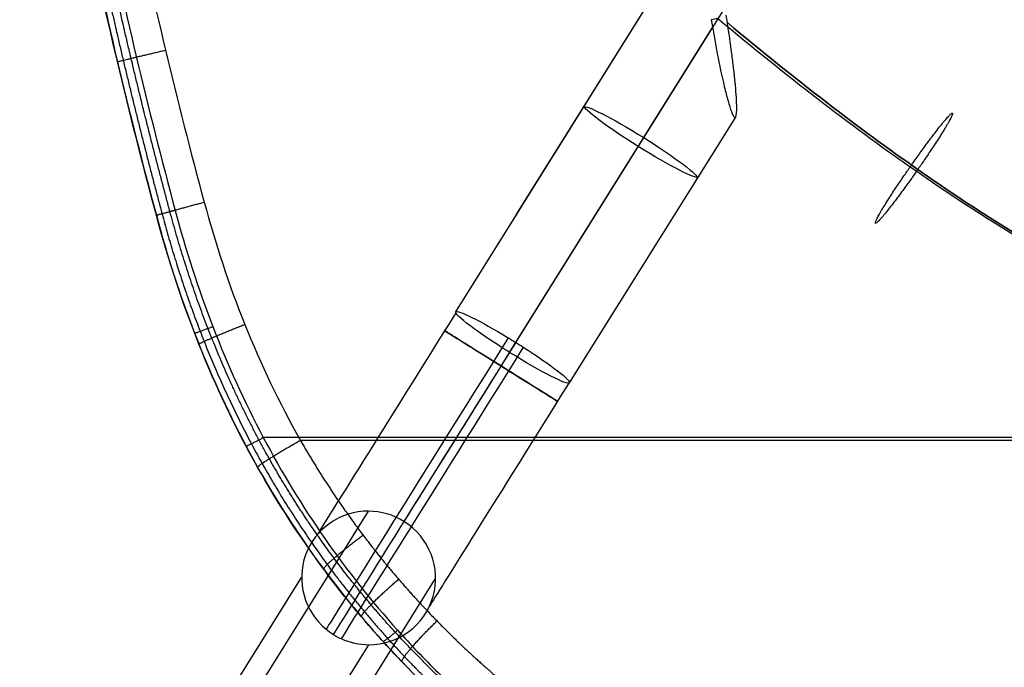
# Model space of a CAD drawing. Header units: millimetres. Extents: x 56.7 to 103.3, y 1 to 52.7.
# Tile 1 of 27: x 57 to 68.8, y 6.3 to 14. Entities that reach past the tile are written whole.
import ezdxf

# ---------------------------------------------------------------- set-up
doc = ezdxf.new("R2010")
doc.units = ezdxf.units.MM
doc.header["$MEASUREMENT"] = 0
doc.layers.add('Default', color=7, linetype='Continuous', true_color=0x000000)

msp = doc.modelspace()

# ---------------------------------------------------------------- linework, layer by layer
at = {"layer": 'Default', "color": 254, "true_color": 0xcad1ee}
for p, q in [((62.24200407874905, 10.4981222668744, 44.18050284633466), (65.30605357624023, 15.40162647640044, 43.674634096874)), ((62.96295690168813, 11.65188796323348, 44.06147490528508), (65.30605357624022, 15.40162647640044, 43.67463409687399)), ((62.9573909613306, 10.13331666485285, 44.97745860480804), (66.0214404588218, 15.03682087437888, 44.47158985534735)), ((62.88349415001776, 10.01505704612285, 43.38354708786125), (65.30286326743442, 13.88685698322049, 42.98411384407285)), ((63.59888103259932, 9.650251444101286, 44.18050284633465), (65.57896731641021, 12.81905189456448, 43.85359436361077)), ((63.59888103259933, 9.650251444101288, 44.18050284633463), (65.57896731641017, 12.8190518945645, 43.85359436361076)), ((58.59759885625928, 3.951888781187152, 1.417146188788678), (61.2039780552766, 8.122967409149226, 41.47467297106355)), ((57.79592534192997, 3.156190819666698, 1.499999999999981), (60.40564807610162, 7.332620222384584, 41.60891368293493)), ((59.39927237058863, 3.156190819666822, 1.499999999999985), (62.00230803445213, 7.321918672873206, 41.5061398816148)), ((61.20397805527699, 6.531571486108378, 41.64038059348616), (58.59759885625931, 2.360492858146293, 1.582853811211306))]:
    msp.add_line(p, q, dxfattribs=at)
at = {"layer": 'Default', "color": 254, "true_color": 0xcad1ee, "extrusion": (0.5279027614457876, 0.8448210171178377, -0.08715574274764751)}
msp.add_arc((-48.02105583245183, 47.6630011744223, 40.77963148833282), 0.7999999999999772, 180.0000000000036, 1.017777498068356e-12, dxfattribs=at)
at = {"layer": 'Default', "color": 254, "true_color": 0xcad1ee, "extrusion": (0.5279027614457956, 0.844821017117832, -0.08715574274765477)}
msp.add_arc((-48.02105583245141, 47.66300117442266, 40.76390978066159), 0.8000000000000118, 5.0888874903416e-13, 180.0000000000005, dxfattribs=at)
at = {"layer": 'Default', "color": 254, "true_color": 0xcad1ee, "extrusion": (0.8480480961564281, -0.5299192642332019, 0)}
for centre, radius, start, end in [((41.62468237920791, 41.1919187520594, 47.22807351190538), 2.894269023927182, 85.00000000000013, 172.9999999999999), ((41.6246823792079, 41.1919187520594, 47.91532485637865), 3.792982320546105, 85.00000000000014, 173), ((41.6246823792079, 41.1919187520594, 48.12678680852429), 3.792982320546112, 85.00000000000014, 173), ((41.62468237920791, 41.1919187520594, 48.81403815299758), 2.894269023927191, 85, 172.9999999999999)]:
    msp.add_arc(centre, radius, start, end, dxfattribs=at)
at = {"layer": 'Default', "color": 254, "true_color": 0xcad1ee, "extrusion": (0.5279027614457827, 0.8448210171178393, -0.087155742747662)}
msp.add_arc((-48.02105583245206, 47.66300117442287, 37.87617562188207), 0.799999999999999, 269.999999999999, 0, dxfattribs=at)
at = {"layer": 'Default', "color": 254, "true_color": 0xcad1ee, "extrusion": (0.5279027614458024, 0.8448210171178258, -0.08715574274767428)}
msp.add_arc((-48.02105583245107, 47.66300117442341, 37.87617562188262), 0.8000000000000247, 2.035554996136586e-12, 82.40535663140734, dxfattribs=at)
at = {"layer": 'Default', "color": 254, "true_color": 0xcad1ee, "extrusion": (0.5299192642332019, 0.8480480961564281, 0)}
for start, end in [(270.000000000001, 82.40535663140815), (82.40535663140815, 89.99999999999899)]:
    msp.add_arc((-48.02105583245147, 44.1919187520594, 41.6246823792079), 0.8000000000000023, start, end, dxfattribs=at)
at = {"layer": 'Default', "color": 254, "true_color": 0xcad1ee, "extrusion": (0.8480480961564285, -0.529919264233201, -1.210916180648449e-14)}
msp.add_arc((41.62468237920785, 41.19191875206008, 48.02105583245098), 3.799999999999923, 84.99999999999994, 173.0000000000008, dxfattribs=at)
at = {"layer": 'Default', "color": 254, "true_color": 0xcad1ee, "extrusion": (0.5279027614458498, 0.8448210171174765, -0.08715574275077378)}
msp.add_arc((-48.02105583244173, 47.66300117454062, 37.87617562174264), 0.800000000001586, 82.40535663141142, 89.99999999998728, dxfattribs=at)
at = {"layer": 'Default', "color": 254, "true_color": 0xcad1ee, "extrusion": (0.5279027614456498, 0.8448210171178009, -0.08715574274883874)}
msp.add_arc((-48.02105583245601, 47.66300117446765, 37.87617562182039), 0.7999999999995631, 89.99999999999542, 97.5946433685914, dxfattribs=at)
at = {"layer": 'Default', "color": 254, "true_color": 0xcad1ee, "extrusion": (0.8480480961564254, -0.5299192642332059, -2.976583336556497e-14)}
msp.add_arc((41.62468237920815, 41.19191875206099, 48.02105583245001), 2.199999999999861, 84.99999999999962, 173.0000000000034, dxfattribs=at)
at = {"layer": 'Default', "color": 254, "true_color": 0xcad1ee, "extrusion": (0.5279027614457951, 0.8448210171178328, -0.08715574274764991)}
msp.add_arc((-48.02105583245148, 47.66300117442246, 37.87617562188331), 0.7999999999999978, 180, 269.999999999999, dxfattribs=at)
at = {"layer": 'Default', "color": 254, "true_color": 0xcad1ee, "extrusion": (0.5279027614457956, 0.8448210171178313, -0.0871557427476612)}
msp.add_arc((-48.02105583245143, 47.66300117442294, 37.87617562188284), 0.7999999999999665, 97.59464336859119, 180.000000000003, dxfattribs=at)
at = {"layer": 'Default', "color": 254, "true_color": 0xcad1ee, "extrusion": (0.5299192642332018, 0.8480480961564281, 5.551115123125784e-17)}
for start, end in [(89.99999999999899, 97.59464336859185), (97.59464336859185, 270)]:
    msp.add_arc((-48.02105583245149, 44.19191875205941, 41.6246823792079), 0.8000000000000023, start, end, dxfattribs=at)
at = {"layer": 'Default', "color": 254, "true_color": 0xcad1ee, "extrusion": (0.06458091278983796, 0.103351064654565, 0.9925461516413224)}
msp.add_arc((-48.0210558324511, -33.29438621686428, 45.9576531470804), 0.8000000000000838, 301.8076723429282, 82.40535663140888, dxfattribs=at)
at = {"layer": 'Default', "color": 254, "true_color": 0xcad1ee, "extrusion": (0.06458091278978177, 0.1033510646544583, 0.9925461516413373)}
msp.add_arc((-48.02105583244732, -33.29438621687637, 45.95765314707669), 0.7999999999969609, 269.9999999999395, 301.8076723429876, dxfattribs=at)
at = {"layer": 'Default', "color": 254, "true_color": 0xcad1ee, "extrusion": (0.06458091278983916, 0.1033510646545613, 0.9925461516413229)}
msp.add_arc((-48.02105583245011, -33.2943862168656, 45.95765314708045), 0.7999999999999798, 121.8076723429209, 270.0000000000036, dxfattribs=at)
at = {"layer": 'Default', "color": 254, "true_color": 0xcad1ee, "extrusion": (0.06458091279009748, 0.103351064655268, 0.9925461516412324)}
msp.add_arc((-48.02105583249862, -33.2943862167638, 45.95765314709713), 0.7999999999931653, 82.40535663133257, 89.99999999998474, dxfattribs=at)
at = {"layer": 'Default', "color": 254, "true_color": 0xcad1ee, "extrusion": (0.06458091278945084, 0.1033510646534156, 0.9925461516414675)}
msp.add_arc((-48.02105583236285, -33.29438621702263, 45.95765314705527), 0.7999999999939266, 90.00000000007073, 97.59464336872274, dxfattribs=at)
at = {"layer": 'Default', "color": 254, "true_color": 0xcad1ee, "extrusion": (0.06458091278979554, 0.1033510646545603, 0.9925461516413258)}
msp.add_arc((-48.02105583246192, -33.2943862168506, 45.95765314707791), 0.7999999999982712, 97.59464336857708, 121.8076723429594, dxfattribs=at)
at = {"layer": 'Default', "color": 254, "true_color": 0xcad1ee}
for points, knots in [([(57.34989077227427, 26.69119358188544, 46.13624308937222), (57.26257990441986, 26.06286441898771, 46.17302599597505), (57.19249696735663, 25.43304993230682, 46.20706215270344), (57.09142943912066, 24.17043559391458, 46.26866546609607), (57.06045744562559, 23.53764094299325, 46.29622880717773), (57.04453504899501, 22.58641646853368, 46.33243635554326), (57.04429156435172, 22.26900463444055, 46.34365441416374), (57.05384783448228, 21.63355435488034, 46.36440044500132), (57.06365227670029, 21.31570925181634, 46.37392083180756), (57.10752791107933, 20.36443987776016, 46.39994677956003), (57.15610044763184, 19.73229637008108, 46.41394269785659), (57.28760240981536, 18.47182949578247, 46.43609026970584), (57.37049966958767, 17.84350151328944, 46.44424895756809), (57.51692133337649, 16.90354488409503, 46.45288689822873), (57.56943090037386, 16.59052081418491, 46.45516724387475), (57.68102859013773, 15.96622167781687, 46.45865477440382), (57.74012462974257, 15.65487203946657, 46.45986326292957), (58.0505838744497, 14.10177110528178, 46.46356206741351), (58.34641564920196, 12.87085131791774, 46.45911797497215), (58.67414262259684, 11.6477576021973, 46.45079415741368)], [-0.1521889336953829, -0.1521889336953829, -0.1521889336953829, -0.1521889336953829, -0.1331653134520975, -0.1331653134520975, -0.1141416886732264, -0.1141416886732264, -0.1046298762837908, -0.1046298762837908, -0.09511806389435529, -0.09511806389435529, -0.0760944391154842, -0.0760944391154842, -0.05707081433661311, -0.05707081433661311, -0.04755900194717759, -0.04755900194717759, -0.03804718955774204, -0.03804718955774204, 5.999999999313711e-08, 5.999999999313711e-08, 5.999999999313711e-08, 5.999999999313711e-08]), ([(58.67414262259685, 11.6477576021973, 46.26999477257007), (58.51130473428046, 12.2554768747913, 46.27339436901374), (58.35631813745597, 12.86556815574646, 46.27585387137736), (58.06554385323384, 14.0915416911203, 46.27812334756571), (57.92975344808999, 14.70742550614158, 46.27793339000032), (57.74368102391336, 15.63651107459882, 46.27497127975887), (57.68459895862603, 15.94708416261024, 46.2735365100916), (57.57293235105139, 16.57014858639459, 46.26964382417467), (57.5203476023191, 16.88266912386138, 46.26718493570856), (57.37357444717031, 17.82163449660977, 46.2580905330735), (57.29026945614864, 18.4500258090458, 46.2497326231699), (57.15783436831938, 19.71203939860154, 46.22742211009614), (57.10873984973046, 20.34567119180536, 46.21346255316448), (57.06421124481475, 21.29998278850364, 46.18767745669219), (57.05421299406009, 21.61899500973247, 46.17826736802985), (57.04434092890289, 22.2564055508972, 46.15782288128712), (57.04445536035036, 22.57487818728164, 46.14678781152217), (57.06009750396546, 23.52936416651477, 46.11122445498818), (57.091034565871, 24.16443821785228, 46.08421783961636), (57.19223583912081, 25.43084515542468, 46.02396730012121), (57.26248282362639, 26.06216578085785, 45.99072702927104), (57.34989077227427, 26.69119358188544, 45.95484706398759)], [-0.1519254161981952, -0.1519254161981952, -0.1519254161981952, -0.1519254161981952, -0.1329347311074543, -0.1329347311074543, -0.1139440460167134, -0.1139440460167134, -0.1044487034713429, -0.1044487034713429, -0.09495336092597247, -0.09495336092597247, -0.07596267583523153, -0.07596267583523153, -0.05697199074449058, -0.05697199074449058, -0.04747664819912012, -0.04747664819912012, -0.03798130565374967, -0.03798130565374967, -0.01899062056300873, -0.01899062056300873, 6.000000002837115e-08, 6.000000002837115e-08, 6.000000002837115e-08, 6.000000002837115e-08]), ([(57.58124131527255, 26.67064966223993, 46.33333548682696), (57.49458607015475, 26.04589013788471, 46.37009157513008), (57.42507521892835, 25.41998551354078, 46.40410554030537), (57.32485329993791, 24.165549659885, 46.46567625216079), (57.29415360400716, 23.53702099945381, 46.49322908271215), (57.27837603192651, 22.59218002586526, 46.52943011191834), (57.27813766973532, 22.27689340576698, 46.54064752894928), (57.28762047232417, 21.64564638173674, 46.56139532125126), (57.29734633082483, 21.32987788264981, 46.57091811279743), (57.34087361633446, 20.38469624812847, 46.59695564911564), (57.38906339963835, 19.75642375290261, 46.61096514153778), (57.51959347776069, 18.50317409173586, 46.63314999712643), (57.60190277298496, 17.87819396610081, 46.64133238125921), (57.74735800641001, 16.9428488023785, 46.65001203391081), (57.79953106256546, 16.63129484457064, 46.65230731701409), (57.91043760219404, 16.00980070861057, 46.65582648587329), (57.96917893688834, 15.69978643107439, 46.65705167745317), (58.27783776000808, 14.15304721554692, 46.6608378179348), (58.57215553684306, 12.92620885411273, 46.65647565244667), (58.89841778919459, 11.70650449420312, 46.6482394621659)], [0, 0, 0, 0, 0.01889477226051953, 0.01889477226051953, 0.03778954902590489, 0.03778954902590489, 0.04723693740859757, 0.04723693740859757, 0.05668432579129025, 0.05668432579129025, 0.07557910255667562, 0.07557910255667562, 0.09447387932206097, 0.09447387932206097, 0.1039212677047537, 0.1039212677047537, 0.1133686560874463, 0.1133686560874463, 0.1511582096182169, 0.1511582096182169, 0.1511582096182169, 0.1511582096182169]), ([(57.92998391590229, 26.57040854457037, 45.26450052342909), (57.84376824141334, 25.95388784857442, 45.30047038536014), (57.77463011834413, 25.33628587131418, 45.33378358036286), (57.67507236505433, 24.09859470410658, 45.3941421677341), (57.64466560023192, 23.47850825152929, 45.42118346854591), (57.62412994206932, 22.23575062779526, 45.46862948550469), (57.63404853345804, 21.61203308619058, 45.48906312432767), (57.69241569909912, 20.3678658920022, 45.52339726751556), (57.74073678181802, 19.74756785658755, 45.53731509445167), (57.9366081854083, 17.89220920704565, 45.57059096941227), (58.13531385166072, 16.66022237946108, 45.58151614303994), (58.62729728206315, 14.21835238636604, 45.58894310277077), (58.92013326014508, 13.00792124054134, 45.58555603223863), (59.24449748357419, 11.80449005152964, 45.57846644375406)], [-0.1494199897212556, -0.1494199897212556, -0.1494199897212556, -0.1494199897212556, -0.130742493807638, -0.130742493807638, -0.1120649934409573, -0.1120649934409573, -0.09338749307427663, -0.09338749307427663, -0.07470305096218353, -0.07470305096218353, -0.03734830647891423, -0.03734830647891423, 0, 0, 0, 0]), ([(65.28788836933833, 13.97849389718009, 42.98036702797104), (65.30515163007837, 13.87066530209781, 42.98203316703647), (65.32582323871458, 13.7495666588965, 42.99336177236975), (65.37416075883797, 13.49216689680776, 43.05157358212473), (65.4020315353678, 13.3554851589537, 43.09891343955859), (65.44603423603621, 13.16549006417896, 43.20761539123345), (65.46103828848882, 13.1049036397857, 43.25006000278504), (65.49047145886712, 12.99611142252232, 43.34727109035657), (65.50488427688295, 12.94803763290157, 43.40198069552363), (65.5315699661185, 12.87158941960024, 43.52124450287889), (65.54376791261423, 12.84347218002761, 43.58550584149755), (65.56445525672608, 12.81223736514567, 43.71851688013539), (65.57285845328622, 12.8092756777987, 43.78667889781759), (65.57896731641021, 12.81905189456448, 43.85359436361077)], [-0.03187310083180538, -0.03187310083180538, -0.03187310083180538, -0.03187310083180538, -0.02773236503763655, -0.02773236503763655, -0.02359186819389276, -0.02359186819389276, -0.02152147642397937, -0.02152147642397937, -0.0194506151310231, -0.0194506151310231, -0.01737892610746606, -0.01737892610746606, -0.01530653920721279, -0.01530653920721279, -0.01530653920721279, -0.01530653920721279]), ([(73.65386512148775, 9.75, 42.55020678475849), (73.6436298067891, 9.749999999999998, 42.55020678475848), (73.63323202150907, 9.75003165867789, 42.55020994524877), (73.61260166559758, 9.7501579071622, 42.55022254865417), (73.60228740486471, 9.750252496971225, 42.5502319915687), (73.57134739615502, 9.75063008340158, 42.55026968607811), (73.55072442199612, 9.75100689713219, 42.55030730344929), (73.4888667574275, 9.752507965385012, 42.55045715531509), (73.4476433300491, 9.754002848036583, 42.55060638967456), (73.32401921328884, 9.759932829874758, 42.55119838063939), (73.2416647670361, 9.76581326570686, 42.55178542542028), (72.99479238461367, 9.788938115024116, 42.55409398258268), (72.8304663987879, 9.811665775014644, 42.55636288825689), (72.33826288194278, 9.899403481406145, 42.56512175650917), (72.01117578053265, 9.983956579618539, 42.57356270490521), (71.032618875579, 10.29703210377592, 42.60481708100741), (70.38258455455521, 10.58594551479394, 42.63365934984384), (69.05521329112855, 11.29651195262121, 42.70459530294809), (68.37714312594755, 11.71877943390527, 42.74675032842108), (66.94697770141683, 12.71919760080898, 42.84662222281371), (66.19522647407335, 13.29551232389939, 42.90415580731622), (65.36483459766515, 13.99060420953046, 42.97354693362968)], [0.4009110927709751, 0.4009110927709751, 0.4009110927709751, 0.4009110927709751, 0.4032512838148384, 0.4032512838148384, 0.4055914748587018, 0.4055914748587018, 0.4102718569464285, 0.4102718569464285, 0.419632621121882, 0.419632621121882, 0.4383541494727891, 0.4383541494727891, 0.4757972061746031, 0.4757972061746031, 0.5506833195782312, 0.5506833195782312, 0.7004555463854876, 0.7004555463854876, 0.8502277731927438, 0.8502277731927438, 0.9976724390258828, 0.9976724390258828, 0.9976724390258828, 0.9976724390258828]), ([(65.57896731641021, 12.81905189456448, 43.85359436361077), (65.58917627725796, 12.83538964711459, 43.96542163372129), (65.59264276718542, 12.8862909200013, 44.06936503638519), (65.58977499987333, 12.99742468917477, 44.20448707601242), (65.5874994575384, 13.04001883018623, 44.24592676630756), (65.5808158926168, 13.13293319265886, 44.32083400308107), (65.57641457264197, 13.18326636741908, 44.35434991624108), (65.56601066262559, 13.28872122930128, 44.41357774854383), (65.55997012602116, 13.34389258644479, 44.43932353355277), (65.5466424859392, 13.45777691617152, 44.48370575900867), (65.53936416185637, 13.51646544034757, 44.50230261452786), (65.515888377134, 13.69586605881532, 44.54793217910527), (65.49820234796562, 13.8194392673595, 44.56473636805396), (65.47919376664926, 13.94339896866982, 44.56883442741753)], [-0.01530653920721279, -0.01530653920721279, -0.01530653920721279, -0.01530653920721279, -0.01169213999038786, -0.01169213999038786, -0.009896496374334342, -0.009896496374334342, -0.008103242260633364, -0.008103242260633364, -0.006296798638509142, -0.006296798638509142, -0.00448694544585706, -0.00448694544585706, -0.0008717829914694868, -0.0008717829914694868, -0.0008717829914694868, -0.0008717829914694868]), ([(65.47919376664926, 13.94339896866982, 44.56883442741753), (66.30175983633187, 13.25536692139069, 44.50014808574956), (67.04595332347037, 12.68513157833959, 44.44322140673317), (68.46433794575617, 11.69295422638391, 44.34417219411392), (69.13699891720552, 11.27416448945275, 44.30236435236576), (70.45139944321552, 10.57054152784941, 44.23212156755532), (71.09263251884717, 10.28580538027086, 44.20369631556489), (72.05414387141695, 9.97818334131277, 44.17298636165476), (72.37441577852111, 9.895476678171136, 44.16472974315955), (72.85442924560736, 9.809911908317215, 44.1561877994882), (73.01437199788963, 9.787803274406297, 44.15398069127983), (73.25421909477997, 9.765336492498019, 44.15173782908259), (73.33415720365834, 9.759630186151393, 44.15116816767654), (73.45405373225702, 9.753879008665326, 44.15059402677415), (73.49401748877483, 9.752429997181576, 44.15044937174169), (73.55396139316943, 9.75097536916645, 44.15030415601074), (73.57394240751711, 9.750610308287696, 44.15026771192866), (73.60391362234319, 9.750244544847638, 44.1502311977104), (73.6139039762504, 9.750152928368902, 44.15022205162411), (73.63388460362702, 9.750030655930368, 44.15020984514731), (73.64379318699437, 9.749999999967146, 44.15020678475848), (73.65386512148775, 9.749999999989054, 44.15020678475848)], [-0.9969566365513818, -0.9969566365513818, -0.9969566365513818, -0.9969566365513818, -0.8502277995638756, -0.8502277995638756, -0.7004555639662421, -0.7004555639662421, -0.5506833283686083, -0.5506833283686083, -0.4757972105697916, -0.4757972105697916, -0.4383541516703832, -0.4383541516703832, -0.419632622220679, -0.419632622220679, -0.4102718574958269, -0.4102718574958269, -0.4055914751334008, -0.4055914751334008, -0.4032512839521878, -0.4032512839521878, -0.400911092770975, -0.400911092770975, -0.400911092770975, -0.400911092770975]), ([(73.65386512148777, 9.75, 44.15020678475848), (73.64379318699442, 9.75, 44.15020678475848), (73.63388460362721, 9.750030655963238, 44.15020984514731), (73.61390397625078, 9.750152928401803, 44.15022205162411), (73.60391362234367, 9.750244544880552, 44.1502311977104), (73.57394240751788, 9.75061030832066, 44.15026771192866), (73.55396139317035, 9.750975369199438, 44.15030415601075), (73.4940174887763, 9.752429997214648, 44.15044937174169), (73.45405373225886, 9.753879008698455, 44.15059402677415), (73.33415720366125, 9.759630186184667, 44.15116816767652), (73.25421909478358, 9.765336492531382, 44.15173782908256), (73.01437199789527, 9.787803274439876, 44.15398069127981), (72.85442924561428, 9.809911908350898, 44.15618779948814), (72.37441577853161, 9.895476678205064, 44.16472974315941), (72.05414387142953, 9.97818334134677, 44.17298636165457), (71.09263251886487, 10.28580538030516, 44.20369631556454), (70.45139944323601, 10.57054152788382, 44.23212156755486), (69.13699891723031, 11.27416448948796, 44.30236435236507), (68.46433794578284, 11.69295422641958, 44.34417219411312), (67.04595315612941, 12.68513169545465, 44.44322141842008), (66.30175948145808, 13.25536719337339, 44.50014811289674), (65.47919376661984, 13.94339896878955, 44.5688344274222)], [0.4009110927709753, 0.4009110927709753, 0.4009110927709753, 0.4009110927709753, 0.4032512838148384, 0.4032512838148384, 0.4055914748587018, 0.4055914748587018, 0.4102718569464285, 0.4102718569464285, 0.419632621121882, 0.419632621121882, 0.4383541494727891, 0.4383541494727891, 0.4757972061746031, 0.4757972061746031, 0.5506833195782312, 0.5506833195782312, 0.7004555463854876, 0.7004555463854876, 0.8502277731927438, 0.8502277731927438, 0.9969566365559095, 0.9969566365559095, 0.9969566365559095, 0.9969566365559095]), ([(100.0513133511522, 9.000000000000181, 46.58340011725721), (93.76440960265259, 9.000000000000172, 45.65172395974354), (87.08062333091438, 9.000000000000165, 45.18627614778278), (72.91937666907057, 9.000000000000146, 45.18627614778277), (66.23559039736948, 9.000000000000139, 45.651723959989), (59.94868664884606, 9.000000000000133, 46.58340011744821)], [-0.8733287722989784, -0.8733287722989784, -0.8733287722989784, -0.8733287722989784, -0.5000000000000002, -0.5000000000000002, -0.1266712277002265, -0.1266712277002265, -0.1266712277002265, -0.1266712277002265]), ([(59.94868664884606, 9.000000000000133, 46.58340011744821), (60.39151723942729, 8.16199832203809, 46.54737257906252), (60.92534855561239, 7.397922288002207, 46.47930078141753), (61.70390154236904, 6.531950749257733, 46.36757697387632), (61.8651662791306, 6.363206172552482, 46.34390678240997), (62.11532654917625, 6.116685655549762, 46.30667978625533), (62.20009044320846, 6.035611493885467, 46.29398387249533), (62.37236058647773, 5.875648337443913, 46.26806296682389), (62.45964951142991, 5.796965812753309, 46.25487065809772), (62.90034092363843, 5.411077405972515, 46.18809191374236), (63.26781219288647, 5.125131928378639, 46.1318758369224), (64.02923120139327, 4.593126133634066, 46.0168941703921), (64.42318412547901, 4.347074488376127, 45.9581241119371), (65.0319238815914, 4.004475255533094, 45.86989082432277), (65.23780987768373, 3.894695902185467, 45.84046257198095), (65.65523178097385, 3.68348257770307, 45.78183348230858), (65.86583825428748, 3.58252570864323, 45.75276444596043), (66.50122874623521, 3.293223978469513, 45.66682320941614), (66.93032008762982, 3.118021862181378, 45.61112393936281), (67.7979703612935, 2.797475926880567, 45.50405744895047), (68.23653360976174, 2.652147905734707, 45.45268607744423), (69.56467024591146, 2.254714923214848, 45.30624472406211), (70.46661118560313, 2.040868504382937, 45.21893052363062), (71.6104728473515, 1.822689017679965, 45.12491323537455), (71.8400735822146, 1.781533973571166, 45.10685915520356), (72.30085015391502, 1.703903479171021, 45.07228096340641), (72.53180420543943, 1.667468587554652, 45.0557746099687), (73.22479884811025, 1.565066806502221, 45.00871341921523), (73.68757629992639, 1.505884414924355, 44.98057231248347), (75.07800231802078, 1.352221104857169, 44.90571949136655), (76.0077344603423, 1.28147716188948, 44.86859373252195), (77.87175416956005, 1.190137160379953, 44.81865412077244), (78.80604962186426, 1.169608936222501, 44.80582968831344), (79.74225651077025, 1.169608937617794, 44.80433683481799)], [-6.000000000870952e-08, -6.000000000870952e-08, -6.000000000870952e-08, -6.000000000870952e-08, 0.02794441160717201, 0.02794441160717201, 0.03493052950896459, 0.03493052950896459, 0.03842358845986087, 0.03842358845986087, 0.04191664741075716, 0.04191664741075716, 0.05588888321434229, 0.05588888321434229, 0.06986111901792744, 0.06986111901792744, 0.07684723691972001, 0.07684723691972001, 0.08383335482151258, 0.08383335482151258, 0.09780559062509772, 0.09780559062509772, 0.1117778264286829, 0.1117778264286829, 0.1397222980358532, 0.1397222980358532, 0.1467084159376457, 0.1467084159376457, 0.1536945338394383, 0.1536945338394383, 0.1676667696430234, 0.1676667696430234, 0.1956112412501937, 0.1956112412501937, 0.223555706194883, 0.223555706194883, 0.223555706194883, 0.223555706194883]), ([(99.60791897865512, 8.96508424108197, 45.50890809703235), (93.43989943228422, 8.965083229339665, 44.62661094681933), (86.90390618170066, 8.96508526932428, 44.18688466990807), (79.9999999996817, 8.965085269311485, 44.18688466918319), (73.09609217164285, 8.96508526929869, 44.18688466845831), (66.56009745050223, 8.96508322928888, 44.62661115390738), (60.39208102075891, 8.965084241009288, 45.5089080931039)], [-0.8617736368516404, -0.8617736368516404, -0.8617736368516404, -0.8617736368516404, -0.5000000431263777, -0.5000000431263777, -0.5000000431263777, -0.1382263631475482, -0.1382263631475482, -0.1382263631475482, -0.1382263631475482]), ([(59.74275549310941, 8.899199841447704, 46.38568134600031), (60.19393097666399, 8.04976586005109, 46.34944221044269), (60.73840843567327, 7.274677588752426, 46.28120360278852), (61.53193396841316, 6.397136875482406, 46.16933376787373), (61.69627151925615, 6.226184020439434, 46.14563746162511), (61.95112544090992, 5.976524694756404, 46.10837592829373), (62.03746794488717, 5.894433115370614, 46.09566927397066), (62.21291790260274, 5.732494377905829, 46.06972842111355), (62.30180397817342, 5.652856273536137, 46.05652693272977), (62.75047847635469, 5.262364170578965, 45.98970626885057), (63.12434797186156, 4.9732811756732, 45.93346924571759), (63.89831563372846, 4.435952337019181, 45.81846664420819), (64.29841954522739, 4.187712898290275, 45.75969658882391), (64.91608447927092, 3.842399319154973, 45.67147559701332), (65.12489617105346, 3.731809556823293, 45.64205348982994), (65.54806024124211, 3.519139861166, 45.58344020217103), (65.76147028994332, 3.417540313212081, 45.55438078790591), (66.40504666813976, 3.126529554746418, 45.46847249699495), (66.83930503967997, 2.950475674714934, 45.41280063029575), (67.71674943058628, 2.628613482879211, 45.30579508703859), (68.1599404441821, 2.48282136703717, 45.25445726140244), (69.501239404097, 2.084373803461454, 45.10811993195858), (70.41099709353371, 1.870341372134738, 45.02087923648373), (71.56372643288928, 1.652133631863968, 44.92694536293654), (71.79505536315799, 1.6109842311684, 44.90890757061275), (72.2592041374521, 1.533381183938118, 44.87436093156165), (72.49180051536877, 1.496968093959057, 44.85786982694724), (73.18959115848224, 1.394647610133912, 44.8108524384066), (73.65539609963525, 1.335540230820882, 44.7827379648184), (75.05447480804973, 1.182116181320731, 44.70795598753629), (75.98940613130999, 1.111547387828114, 44.67086518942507), (77.86299996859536, 1.020454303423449, 44.62096958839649), (78.80166758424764, 1.000000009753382, 44.60815429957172), (79.74194130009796, 1, 44.60665961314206)], [-0.2263981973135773, -0.2263981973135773, -0.2263981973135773, -0.2263981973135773, -0.198098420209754, -0.198098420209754, -0.1910234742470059, -0.1910234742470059, -0.1874860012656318, -0.1874860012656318, -0.1839485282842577, -0.1839485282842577, -0.1697986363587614, -0.1697986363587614, -0.155648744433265, -0.155648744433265, -0.1485737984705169, -0.1485737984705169, -0.1414988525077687, -0.1414988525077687, -0.1273489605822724, -0.1273489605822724, -0.1131990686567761, -0.1131990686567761, -0.08489928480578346, -0.08489928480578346, -0.07782433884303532, -0.07782433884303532, -0.07074939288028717, -0.07074939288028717, -0.05659950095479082, -0.05659950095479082, -0.02829971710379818, -0.02829971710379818, 5.999999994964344e-08, 5.999999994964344e-08, 5.999999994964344e-08, 5.999999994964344e-08]), ([(79.74194130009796, 1, 44.57838857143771), (78.8300282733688, 1.000000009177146, 44.57982666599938), (77.9197882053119, 1.019245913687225, 44.59145889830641), (76.10295009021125, 1.104613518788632, 44.63633086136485), (75.19635080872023, 1.170674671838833, 44.66957966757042), (73.38712142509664, 1.361551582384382, 44.75854123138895), (72.48448718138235, 1.486246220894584, 44.81427120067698), (71.13382861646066, 1.730855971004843, 44.91479670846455), (70.68415881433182, 1.822044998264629, 44.95111971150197), (70.01054024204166, 1.975756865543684, 45.0097375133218), (69.78614862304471, 2.029821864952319, 45.02996483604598), (69.33767528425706, 2.144106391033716, 45.07176886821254), (69.11340887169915, 2.20438577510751, 45.09336554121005), (68.4445553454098, 2.394290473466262, 45.159772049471), (68.0029163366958, 2.533184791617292, 45.20629398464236), (67.12923734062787, 2.839341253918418, 45.3030456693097), (66.69719168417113, 3.006592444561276, 45.35327843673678), (65.8441419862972, 3.374283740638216, 45.45636959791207), (65.42312866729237, 3.574708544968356, 45.50923261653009), (64.80141843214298, 3.904933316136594, 45.58938171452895), (64.59582215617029, 4.019952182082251, 45.61623693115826), (64.29014375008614, 4.200619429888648, 45.65654920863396), (64.18873809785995, 4.262184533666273, 45.66998690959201), (63.98786916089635, 4.387522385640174, 45.69670571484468), (63.88828371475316, 4.451366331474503, 45.71000289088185), (63.39472449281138, 4.776617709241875, 45.77608439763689), (63.01382276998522, 5.056109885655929, 45.82767182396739), (62.28355930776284, 5.65787467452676, 45.92565139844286), (61.93420066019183, 5.98015623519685, 45.97204512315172), (61.4371532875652, 6.498911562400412, 46.03542971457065), (61.27584672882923, 6.677871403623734, 46.05553541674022), (60.9633915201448, 7.047461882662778, 46.09317633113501), (60.81332474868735, 7.236798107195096, 46.11058081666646), (60.38177221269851, 7.818198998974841, 46.15808504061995), (60.11896857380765, 8.223673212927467, 46.18346546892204), (59.88114909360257, 8.64614759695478, 46.20143333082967)], [-0.225295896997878, -0.225295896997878, -0.225295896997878, -0.225295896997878, -0.1971339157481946, -0.1971339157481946, -0.1689719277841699, -0.1689719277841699, -0.1408099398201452, -0.1408099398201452, -0.1267289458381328, -0.1267289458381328, -0.1196884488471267, -0.1196884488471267, -0.1126479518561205, -0.1126479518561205, -0.09856695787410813, -0.09856695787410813, -0.08448596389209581, -0.08448596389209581, -0.07040496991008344, -0.07040496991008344, -0.06336447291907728, -0.06336447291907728, -0.05984422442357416, -0.05984422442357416, -0.05632397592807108, -0.05632397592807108, -0.04224298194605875, -0.04224298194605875, -0.02816198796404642, -0.02816198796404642, -0.02112149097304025, -0.02112149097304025, -0.01408099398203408, -0.01408099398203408, -1.475229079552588e-16, -1.475229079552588e-16, -1.475229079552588e-16, -1.475229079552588e-16])]:
    msp.add_open_spline(points, degree=3, knots=knots, dxfattribs=at)
for points, weights, knots in [([(57.42081744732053, 26.69028978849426, 46.28829247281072), (57.33356758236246, 26.06253739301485, 46.32523567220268), (57.26357556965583, 25.43368530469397, 46.35940408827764), (57.1625789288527, 24.17295207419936, 46.42124962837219), (57.1316218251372, 23.54120543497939, 46.44891219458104), (57.11564657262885, 22.59152514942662, 46.48523881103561), (57.11537689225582, 22.27460218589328, 46.49649177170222), (57.12486220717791, 21.64009462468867, 46.51729707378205), (57.13462305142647, 21.32272559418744, 46.52684081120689), (57.17834720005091, 20.37278086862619, 46.55292174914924), (57.22678275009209, 19.74158436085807, 46.56692851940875), (57.35798200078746, 18.48273433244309, 46.5890625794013), (57.44069586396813, 17.85522521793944, 46.59719480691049), (57.58685364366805, 16.91623907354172, 46.60577232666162), (57.6392664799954, 16.60355620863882, 46.6080287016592), (57.75066978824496, 15.97989889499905, 46.61146211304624), (57.80966469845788, 15.66886177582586, 46.61264059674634), (58.11950888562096, 14.11778410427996, 46.61617511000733), (58.41481644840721, 12.88804906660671, 46.61156875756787), (58.74232891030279, 11.66498897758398, 46.60305311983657)], [0.8240598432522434, 0.8237074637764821, 0.8233794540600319, 0.8228126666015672, 0.8225744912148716, 0.8223041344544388, 0.822228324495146, 0.8221062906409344, 0.8220601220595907, 0.8219653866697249, 0.8219606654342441, 0.8220500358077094, 0.8221437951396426, 0.822340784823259, 0.8224158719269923, 0.8225818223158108, 0.8226726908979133, 0.8231601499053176, 0.8236542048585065, 0.8241932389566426], [0, 0, 0, 0, 1.904427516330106, 1.904427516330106, 3.808855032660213, 3.808855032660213, 4.761068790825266, 4.761068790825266, 5.713282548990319, 5.713282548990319, 7.617710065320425, 7.617710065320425, 9.522137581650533, 9.522137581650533, 10.47435133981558, 10.47435133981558, 11.42656509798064, 11.42656509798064, 15.23542013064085, 15.23542013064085, 15.23542013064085, 15.23542013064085]), ([(58.83581564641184, 11.69364790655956, 45.81500694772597), (58.6732358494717, 12.29927596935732, 45.81876982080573), (58.51850177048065, 12.90723100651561, 45.82157731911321), (58.2283247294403, 14.12836460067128, 45.8244940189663), (58.09286052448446, 14.74158618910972, 45.82460458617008), (57.90730284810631, 15.66624766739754, 45.82204232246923), (57.8484009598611, 15.97524265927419, 45.82073264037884), (57.73709790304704, 16.59497299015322, 45.81707043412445), (57.6846938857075, 16.90574630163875, 45.81471703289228), (57.53845989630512, 17.83914333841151, 45.80590486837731), (57.45547914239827, 18.46356366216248, 45.79768849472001), (57.32356236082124, 19.71687295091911, 45.77554341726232), (57.27464660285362, 20.34588347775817, 45.76160564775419), (57.23019587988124, 21.29278665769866, 45.73575098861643), (57.22019029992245, 21.60928860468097, 45.72629956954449), (57.21022846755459, 22.24160492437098, 45.70573723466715), (57.21026135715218, 22.55751065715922, 45.69462490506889), (57.22554339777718, 23.50434815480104, 45.65877532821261), (57.25609434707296, 24.13432651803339, 45.63150487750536), (57.35626925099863, 25.39089352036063, 45.57061801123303), (57.42590548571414, 26.01757439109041, 45.536997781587), (57.51263571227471, 26.64214949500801, 45.50071762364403)], [0.879970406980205, 0.8801944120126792, 0.8804076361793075, 0.8808029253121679, 0.8809850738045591, 0.8812252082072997, 0.8812997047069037, 0.8814355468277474, 0.881496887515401, 0.8816574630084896, 0.8817333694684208, 0.8818039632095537, 0.8817983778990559, 0.8817172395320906, 0.8816780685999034, 0.8815751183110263, 0.881511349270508, 0.8812842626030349, 0.8810845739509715, 0.880609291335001, 0.8803342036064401, 0.8800383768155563], [-1.471045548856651e-15, -1.471045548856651e-15, -1.471045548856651e-15, -1.471045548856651e-15, 1.902412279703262, 1.902412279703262, 3.804824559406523, 3.804824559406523, 4.756030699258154, 4.756030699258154, 5.707236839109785, 5.707236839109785, 7.609649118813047, 7.609649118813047, 9.512061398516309, 9.512061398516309, 10.46326753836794, 10.46326753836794, 11.41447367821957, 11.41447367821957, 13.31688595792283, 13.31688595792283, 15.21929823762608, 15.21929823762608, 15.21929823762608, 15.21929823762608]), ([(59.80666970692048, 8.926583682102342, 46.5369481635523), (60.25501595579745, 8.08134606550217, 46.49982036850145), (60.79591773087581, 7.30910921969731, 46.4304493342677), (61.58906979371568, 6.431202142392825, 46.31613872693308), (61.7527158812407, 6.260797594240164, 46.29202856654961), (62.00666910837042, 6.011808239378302, 46.25410815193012), (62.0926486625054, 5.929989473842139, 46.24118861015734), (62.26736119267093, 5.768594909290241, 46.2148193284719), (62.35586997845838, 5.689225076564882, 46.20140355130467), (62.80181058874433, 5.300784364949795, 46.13364005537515), (63.17402913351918, 5.01257646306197, 46.07656394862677), (63.94465103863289, 4.477093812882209, 45.95994343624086), (64.34305066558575, 4.229558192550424, 45.90038982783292), (64.95876118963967, 3.884995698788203, 45.81097802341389), (65.16670296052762, 3.774741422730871, 45.78120016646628), (65.58811354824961, 3.562729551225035, 45.72190235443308), (65.80066317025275, 3.461418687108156, 45.69251097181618), (66.4410478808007, 3.171526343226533, 45.60573740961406), (66.87371801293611, 2.995840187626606, 45.54946534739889), (67.74786010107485, 2.674786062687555, 45.44140237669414), (68.18954916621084, 2.529247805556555, 45.3895638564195), (69.52444181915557, 2.132152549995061, 45.24210736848), (70.4320419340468, 1.918070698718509, 45.15403730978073), (71.5828352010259, 1.699877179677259, 45.059272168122), (71.81350722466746, 1.658774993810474, 45.0410990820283), (72.27634450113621, 1.581262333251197, 45.00630058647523), (72.50830805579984, 1.544885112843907, 44.98969022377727), (73.20397999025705, 1.442700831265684, 44.94235767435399), (73.66865239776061, 1.383622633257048, 44.91404472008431), (75.0635598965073, 1.230382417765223, 44.83880819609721), (75.99684837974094, 1.159758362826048, 44.8014568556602), (77.86642869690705, 1.068688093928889, 44.75127631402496), (78.80362291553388, 1.048212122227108, 44.73838820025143), (79.74214896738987, 1.048213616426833, 44.73689344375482)], [0.8267715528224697, 0.8292658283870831, 0.8327458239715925, 0.837654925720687, 0.8386637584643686, 0.8402025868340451, 0.8407197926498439, 0.8417602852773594, 0.8422822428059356, 0.8448864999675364, 0.8469582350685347, 0.8509652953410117, 0.8529010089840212, 0.8556557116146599, 0.8565494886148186, 0.8582838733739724, 0.8591205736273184, 0.8615325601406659, 0.8630125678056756, 0.865731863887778, 0.8669714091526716, 0.8703624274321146, 0.8721873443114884, 0.8740354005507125, 0.8743833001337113, 0.8750381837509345, 0.8753448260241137, 0.8762047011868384, 0.8766988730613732, 0.877975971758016, 0.8785547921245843, 0.8792981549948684, 0.8794617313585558, 0.8794659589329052], [-2.483013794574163e-12, -2.483013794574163e-12, -2.483013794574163e-12, -2.483013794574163e-12, 2.83532275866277, 2.83532275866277, 3.544153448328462, 3.544153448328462, 3.898568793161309, 3.898568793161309, 4.252984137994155, 4.252984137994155, 5.67064551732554, 5.67064551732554, 7.088306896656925, 7.088306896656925, 7.797137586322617, 7.797137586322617, 8.50596827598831, 8.50596827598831, 9.923629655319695, 9.923629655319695, 11.34129103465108, 11.34129103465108, 14.17661379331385, 14.17661379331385, 14.88544448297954, 14.88544448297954, 15.59427517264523, 15.59427517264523, 17.01193655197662, 17.01193655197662, 19.84725931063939, 19.84725931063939, 22.68258206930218, 22.68258206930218, 22.68258206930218, 22.68258206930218]), ([(60.39208102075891, 8.965084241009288, 45.5089080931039), (60.61699683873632, 8.572646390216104, 45.49058550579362), (60.86514212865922, 8.196870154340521, 45.46488439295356), (61.27260343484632, 7.65830338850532, 45.41695484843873), (61.41429420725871, 7.482961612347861, 45.39941786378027), (61.70944477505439, 7.140628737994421, 45.36153100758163), (61.86188371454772, 6.974835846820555, 45.34131273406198), (62.3320043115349, 6.493983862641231, 45.27762133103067), (62.66296207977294, 6.194867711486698, 45.23106393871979), (63.35673867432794, 5.635167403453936, 45.13283010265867), (63.71955795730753, 5.374584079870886, 45.08115206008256), (64.19124108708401, 5.070566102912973, 45.01499611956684), (64.28648666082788, 5.010849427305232, 45.00168599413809), (64.47875575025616, 4.893535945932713, 44.97494497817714), (64.57589642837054, 4.835872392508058, 44.9614980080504), (64.8689530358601, 4.666541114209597, 44.92116323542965), (65.06637088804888, 4.558585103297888, 44.89430008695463), (65.66428307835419, 4.248242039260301, 44.81414524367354), (66.07041935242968, 4.059335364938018, 44.76130239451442), (66.89566104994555, 3.712015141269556, 44.65828447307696), (67.31477204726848, 3.553616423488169, 44.60810477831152), (68.16435997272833, 3.263120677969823, 44.51147918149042), (68.59484057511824, 3.131033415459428, 44.4650302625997), (69.24813252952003, 2.950151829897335, 44.39874007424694), (69.46740264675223, 2.892683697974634, 44.37718336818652), (69.90629193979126, 2.78364638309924, 44.33546002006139), (70.12609099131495, 2.732020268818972, 44.31527344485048), (70.78647708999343, 2.585141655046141, 44.25677758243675), (71.22805072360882, 2.497866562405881, 44.22053539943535), (72.55622738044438, 2.263509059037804, 44.12024150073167), (73.4462642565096, 2.143687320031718, 44.06465067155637), (75.23361912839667, 1.960060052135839, 43.97590978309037), (76.1309482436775, 1.896360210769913, 43.94274281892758), (77.93161392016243, 1.813986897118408, 43.89797256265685), (78.83496039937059, 1.795367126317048, 43.88636042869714), (79.74083568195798, 1.795367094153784, 43.88491621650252)], [1.000000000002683, 1.000000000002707, 1.000000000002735, 1.000000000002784, 1.000000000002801, 1.000000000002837, 1.000000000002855, 1.000000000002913, 1.000000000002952, 1.000000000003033, 1.000000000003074, 1.000000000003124, 1.000000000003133, 1.000000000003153, 1.000000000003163, 1.000000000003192, 1.000000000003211, 1.000000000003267, 1.000000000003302, 1.000000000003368, 1.000000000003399, 1.000000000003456, 1.000000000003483, 1.000000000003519, 1.000000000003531, 1.000000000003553, 1.000000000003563, 1.000000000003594, 1.000000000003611, 1.00000000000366, 1.000000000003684, 1.000000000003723, 1.000000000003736, 1.000000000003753, 1.000000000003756, 1.000000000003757], [-0.2152771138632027, -0.2152771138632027, -0.2152771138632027, -0.2152771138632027, -0.2018222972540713, -0.2018222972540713, -0.1950948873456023, -0.1950948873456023, -0.1883674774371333, -0.1883674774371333, -0.1749126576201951, -0.1749126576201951, -0.1614578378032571, -0.1614578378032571, -0.1580941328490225, -0.1580941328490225, -0.154730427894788, -0.154730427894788, -0.148003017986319, -0.148003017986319, -0.1345481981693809, -0.1345481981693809, -0.1210933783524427, -0.1210933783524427, -0.1076385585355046, -0.1076385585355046, -0.1009111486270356, -0.1009111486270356, -0.0941837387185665, -0.0941837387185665, -0.08072891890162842, -0.08072891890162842, -0.05381927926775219, -0.05381927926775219, -0.02690963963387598, -0.02690963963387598, 0, 0, 0, 0]), ([(79.74110011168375, 1.2399766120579, 44.05077339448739), (78.82861779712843, 1.239982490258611, 44.05222288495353), (77.91838130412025, 1.259078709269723, 44.06410544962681), (76.10133880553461, 1.34383567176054, 44.11012989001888), (75.1954638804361, 1.409339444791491, 44.14423316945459), (73.38770846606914, 1.598763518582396, 44.23576686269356), (72.48698922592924, 1.72230208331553, 44.29310288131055), (71.1383969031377, 1.965057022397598, 44.39697148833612), (70.69013592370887, 2.055411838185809, 44.43448640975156), (70.01856417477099, 2.207798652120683, 44.49514724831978), (69.7950641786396, 2.261351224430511, 44.51607601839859), (69.3485164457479, 2.37453676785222, 44.55935715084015), (69.12531004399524, 2.434215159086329, 44.58172606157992), (68.46030595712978, 2.622067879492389, 44.65050671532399), (68.02138531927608, 2.759412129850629, 44.69875644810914), (67.15383073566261, 3.062047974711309, 44.79926288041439), (66.72536109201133, 3.227171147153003, 44.85148756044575), (65.88030729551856, 3.589976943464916, 44.95884863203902), (65.46386391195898, 3.787446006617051, 45.01395614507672), (64.84913055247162, 4.112852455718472, 45.09773881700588), (64.64620742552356, 4.22599549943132, 45.12580234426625), (64.34458225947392, 4.403703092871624, 45.16798495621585), (64.2446142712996, 4.464205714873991, 45.18204413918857), (64.04667450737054, 4.587338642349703, 45.21000975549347), (63.94858183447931, 4.650035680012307, 45.22393291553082), (63.46339527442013, 4.968825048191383, 45.29304305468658), (63.08895641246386, 5.24273301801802, 45.34717757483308), (62.37227245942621, 5.831721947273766, 45.4501652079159), (62.02986275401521, 6.146665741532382, 45.49904621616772), (61.54289021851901, 6.653535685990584, 45.5660308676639), (61.38508252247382, 6.828118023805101, 45.58729058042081), (61.07954988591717, 7.188495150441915, 45.62715347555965), (60.93283950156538, 7.373036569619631, 45.64562613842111), (60.51142196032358, 7.939037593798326, 45.69611822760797), (60.25446048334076, 8.334001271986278, 45.72333464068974), (60.02165167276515, 8.745979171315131, 45.74288802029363)], [0.8285881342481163, 0.8285926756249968, 0.8287640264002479, 0.8295323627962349, 0.8301288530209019, 0.8318587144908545, 0.8329919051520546, 0.8351992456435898, 0.8360198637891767, 0.8373932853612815, 0.8378748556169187, 0.838888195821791, 0.8394204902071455, 0.8410877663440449, 0.8422954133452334, 0.8449093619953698, 0.8463158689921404, 0.8493251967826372, 0.8509283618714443, 0.8534658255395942, 0.8543336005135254, 0.8556643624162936, 0.8561126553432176, 0.8570135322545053, 0.8574666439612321, 0.8597424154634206, 0.861597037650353, 0.8652723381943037, 0.867092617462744, 0.8696987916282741, 0.8705472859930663, 0.8721821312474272, 0.8729627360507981, 0.8751745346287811, 0.8764746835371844, 0.8775657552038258], [0, 0, 0, 0, 2.801903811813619, 2.801903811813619, 5.603807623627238, 5.603807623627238, 8.405711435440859, 8.405711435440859, 9.806663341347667, 9.806663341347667, 10.50713929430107, 10.50713929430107, 11.20761524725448, 11.20761524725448, 12.60856715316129, 12.60856715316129, 14.0095190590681, 14.0095190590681, 15.41047096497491, 15.41047096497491, 16.11094691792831, 16.11094691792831, 16.46118489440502, 16.46118489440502, 16.81142287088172, 16.81142287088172, 18.21237477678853, 18.21237477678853, 19.61332668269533, 19.61332668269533, 20.31380263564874, 20.31380263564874, 21.01427858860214, 21.01427858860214, 22.41523049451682, 22.41523049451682, 22.41523049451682, 22.41523049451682])]:
    msp.add_rational_spline(points, weights, degree=3, knots=knots, dxfattribs=at)
for points, degree in [([(65.36483459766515, 13.99060420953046, 42.97354693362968), (65.33913635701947, 13.98654062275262, 42.97509956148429), (65.31347208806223, 13.98250165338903, 42.97737465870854), (65.28788836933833, 13.97849389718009, 42.98036702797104)], 3), ([(65.47919376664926, 13.94339896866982, 44.56883442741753), (65.4746928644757, 13.97275047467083, 44.56980477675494), (65.47011631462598, 14.00212558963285, 44.57005821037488), (65.46547038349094, 14.03148100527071, 44.569598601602)], 3), ([(59.24449748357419, 11.80449005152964, 45.57846644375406), (59.51207465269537, 10.81174580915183, 45.57261791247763), (59.88468455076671, 9.861186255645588, 45.54986229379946), (60.39208102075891, 8.965084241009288, 45.5089080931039)], 3), ([(58.67414262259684, 11.6477576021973, 46.45079415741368), (58.67414262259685, 11.6477576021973, 46.36039446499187), (58.67414262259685, 11.6477576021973, 46.26999477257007)], 2), ([(59.88114909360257, 8.64614759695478, 46.20143333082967), (59.34461298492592, 9.599277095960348, 46.24196998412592), (58.95328983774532, 10.60596622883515, 46.26438748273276), (58.67414262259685, 11.6477576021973, 46.26999477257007)], 3), ([(58.67414262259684, 11.6477576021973, 46.45079415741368), (58.92967318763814, 10.6941047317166, 46.44437370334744), (59.27789655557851, 9.77439596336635, 46.42301954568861), (59.74275549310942, 8.899199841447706, 46.38568134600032)], 3), ([(58.89841778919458, 11.70650449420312, 46.6482394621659), (59.15007990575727, 10.76568672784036, 46.64188647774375), (59.49245101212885, 9.86041856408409, 46.62062246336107), (59.94868664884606, 9.000000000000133, 46.58340011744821)], 3)]:
    msp.add_open_spline(points, degree=degree, dxfattribs=at)
for points, weights, degree in [([(58.2109309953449, 13.47855492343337, 46.27698860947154), (58.21068017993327, 13.47961242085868, 45.68071580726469), (58.78343630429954, 13.61563535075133, 45.58589692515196)], [0.9999999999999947, 0.7612359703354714, 0.9999491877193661], 2), ([(67.65646046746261, 12.22290574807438, 42.79707733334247), (68.57207315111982, 13.53470819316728, 42.76830652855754), (68.66347890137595, 13.50593738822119, 44.36543433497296), (67.74786621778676, 12.19413494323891, 44.39420513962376)], [1, 0.3333333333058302, 0.3333333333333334, 1.000000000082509], 3), ([(67.74786621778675, 12.19413494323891, 44.39420513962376), (66.83225353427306, 10.88233249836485, 44.42297594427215), (66.74084778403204, 10.91110330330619, 42.82584813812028), (67.65646046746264, 12.22290574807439, 42.79707733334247)], [0.9999999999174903, 0.3333333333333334, 0.3333333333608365, 1], 3), ([(58.67414262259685, 11.6477576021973, 46.26999477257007), (58.67329705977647, 11.65091307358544, 45.67127961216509), (59.24449748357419, 11.80449005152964, 45.57846644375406)], [0.9999999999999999, 0.7599408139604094, 1.000000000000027], 2), ([(58.89841778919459, 11.70650449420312, 46.6482394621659), (58.67454326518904, 11.64626238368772, 46.68562155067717), (58.67414262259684, 11.6477576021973, 46.45079415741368)], [0.9999998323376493, 0.6483865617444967, 0.9999999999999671], 2), ([(58.74232891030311, 11.66498897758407, 46.60305311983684), (58.99677992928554, 10.71487740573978, 46.59646137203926), (59.3431032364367, 9.799388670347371, 46.57483882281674), (59.80666970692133, 8.926583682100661, 46.53694816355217)], [0.8241932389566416, 0.8246733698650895, 0.8255087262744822, 0.8267715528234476], 3), ([(60.02165167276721, 8.745979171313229, 45.74288802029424), (59.49624185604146, 9.679317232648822, 45.78511584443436), (59.1110607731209, 10.6679989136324, 45.80873329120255), (58.83581564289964, 11.69364790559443, 45.81500695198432)], [0.8775657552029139, 0.8787826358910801, 0.879552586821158, 0.8799704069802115], 3), ([(59.1811249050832, 10.11370466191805, 46.24881257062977), (59.17623578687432, 10.12615225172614, 45.64684784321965), (59.72835724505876, 10.34854608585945, 45.55685284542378)], [1.000000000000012, 0.7581354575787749, 1.000000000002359], 2), ([(59.12995081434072, 10.24405768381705, 46.42983191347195), (59.13173979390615, 10.2392009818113, 46.66337259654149), (59.34683713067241, 10.32310253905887, 46.62739580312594)], [1, 0.6503777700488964, 1.000000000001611], 2), ([(59.74275549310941, 8.899199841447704, 46.38568134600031), (59.74691639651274, 8.891366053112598, 46.61713787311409), (59.94868664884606, 9.000000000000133, 46.58340011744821)], [0.9999999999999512, 0.6535431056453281, 0.9999999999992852], 2), ([(60.3920810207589, 8.965084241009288, 45.5089080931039), (59.86940861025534, 8.667003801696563, 45.59419390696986), (59.88114909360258, 8.64614759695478, 46.20143333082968)], [0.9999998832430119, 0.7551315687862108, 0.9999999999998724], 2), ([(60.66947390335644, 7.430598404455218, 46.12641555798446), (60.64361692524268, 7.465433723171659, 45.50568995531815), (61.13678314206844, 7.837825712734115, 45.43293251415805)], [1.000000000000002, 0.7474000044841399, 1.000000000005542], 2), ([(61.1196191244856, 6.862666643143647, 46.07435587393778), (61.0859938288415, 6.902440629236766, 45.44543888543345), (61.56186965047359, 7.311795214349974, 45.38047555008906)], [1.000000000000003, 0.7427294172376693, 1.000000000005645], 2), ([(61.60283574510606, 6.325993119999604, 46.01430151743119), (61.5614315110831, 6.369205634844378, 45.37640041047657), (62.0185907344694, 6.814551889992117, 45.32008334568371)], [1.000000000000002, 0.7376601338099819, 1.000000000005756], 2), ([(61.37322883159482, 6.572645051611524, 46.19170773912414), (61.3873344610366, 6.557045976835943, 46.41029632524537), (61.54819094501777, 6.705145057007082, 46.38992173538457)], [1.000000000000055, 0.673346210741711, 0.9999999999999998], 2)]:
    msp.add_rational_spline(points, weights, degree=degree, dxfattribs=at)

doc.saveas('drawing.dxf')
